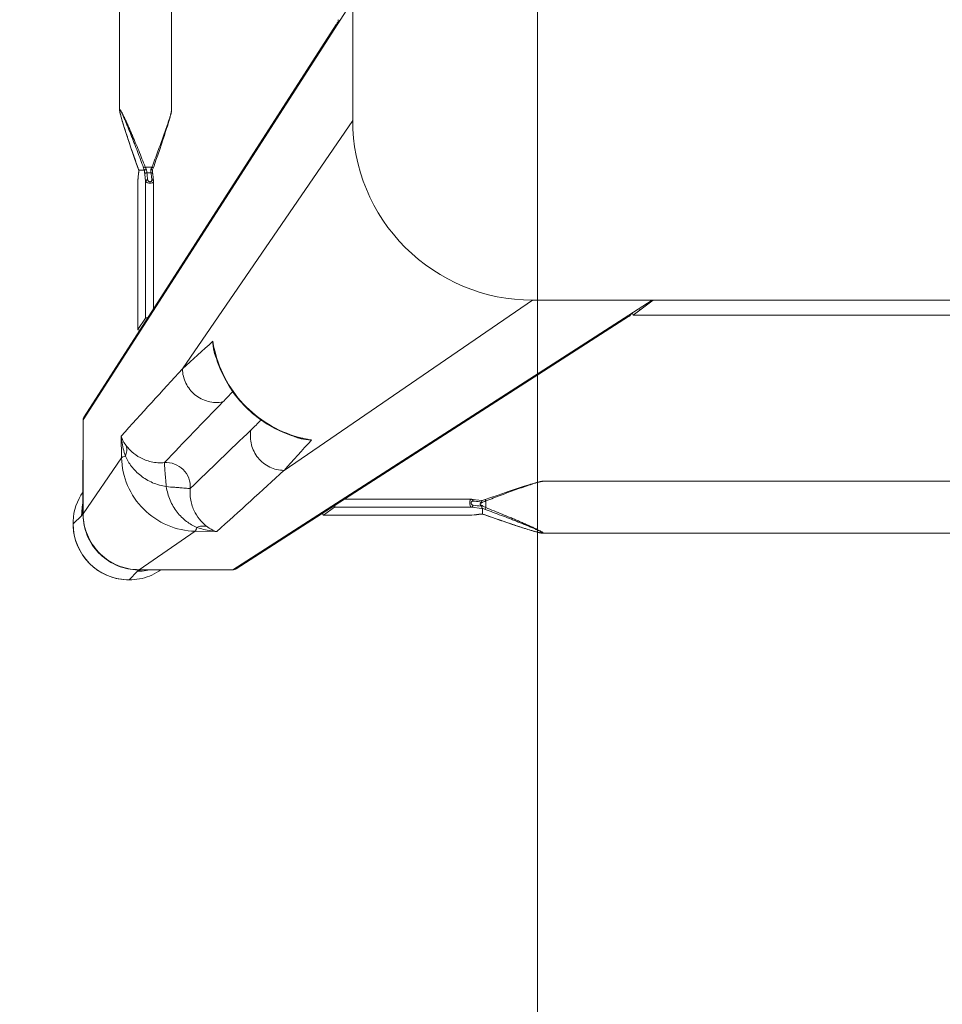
# Model space of a CAD drawing. Header units: metres. Extents: x 362935 to 596424, y 80601 to 172483.
# Tile 76 of 174: x 392677 to 392908, y 117485 to 117731. Entities that reach past the tile are written whole.
import ezdxf

# ---------------------------------------------------------------- set-up
doc = ezdxf.new("R2010")
doc.units = ezdxf.units.M
doc.layers.get('0').update_dxf_attribs({"color": 8, "lineweight": 5})
doc.layers.add('FURNITURE', color=8, linetype='Continuous', lineweight=5)

# ---------------------------------------------------------------- blocks, each defined once
blk = doc.blocks.new('SV2W-A')
at = {"linetype": 'Continuous', "lineweight": 0}
for p, q in [((3.37, -227.09), (3.37, -17.09)), ((48.71, -224.5), (48.71, -19.68)), ((61.71, -224.5), (61.71, -19.68)), ((7.1, -201.86), (7.1, -42.33)), ((7.11, -201.86), (7.11, -42.33)), ((3.37, -196.83), (7.1, -201.86)), ((70.85, -302.09), (3.37, -197.09)), ((7.11, -201.88), (7.1, -201.86)), ((70.62, -301.28), (7.5, -203.05)), ((48.71, -224.5), (48.71, -224.5)), ((49.03, -226.05), (49.09, -226.28)), ((49.09, -226.28), (49.16, -226.51)), ((49.16, -226.51), (49.23, -226.76)), ((61.16, -226.88), (61.23, -226.64)), ((61.23, -226.64), (61.3, -226.4)), ((61.3, -226.4), (61.37, -226.16)), ((61.37, -226.16), (61.43, -225.94)), ((61.43, -225.94), (61.48, -225.73)), ((61.71, -224.5), (61.71, -224.5)), ((3.37, -227.09), (45.99, -289.28)), ((49.23, -226.76), (49.34, -227.14)), ((49.34, -227.14), (49.46, -227.54)), ((49.46, -227.54), (49.59, -227.95)), ((49.59, -227.95), (49.76, -228.53)), ((49.76, -228.53), (49.95, -229.12)), ((49.95, -229.12), (50.2, -229.9)), ((60.33, -229.58), (60.57, -228.82)), ((60.57, -228.82), (60.76, -228.24)), ((60.76, -228.24), (60.93, -227.67)), ((60.93, -227.67), (61.05, -227.27)), ((61.05, -227.27), (61.16, -226.88)), ((50.2, -229.9), (50.52, -230.87)), ((50.52, -230.87), (50.86, -231.9)), ((59.39, -232.44), (59.75, -231.38)), ((59.75, -231.38), (60.07, -230.38)), ((60.07, -230.38), (60.33, -229.58)), ((50.86, -231.9), (51.28, -233.17)), ((51.28, -233.17), (51.74, -234.52)), ((58.48, -235.12), (58.95, -233.74)), ((58.95, -233.74), (59.39, -232.44)), ((51.74, -234.52), (52.24, -235.95)), ((52.24, -235.95), (52.77, -237.49)), ((57.89, -236.82), (58.04, -236.38)), ((58.04, -236.38), (58.48, -235.12)), ((52.77, -237.49), (53.29, -238.93)), ((53.43, -238.23), (53.63, -238.76)), ((53.63, -238.76), (55.29, -238.76)), ((57.12, -238.98), (57.41, -238.17)), ((57.14, -238.93), (57.14, -238.93)), ((57.41, -238.17), (57.89, -236.82)), ((53.33, -241.37), (53.23, -242.25)), ((53.54, -239.61), (53.33, -241.37)), ((53.86, -240.28), (53.9, -239.87)), ((54.52, -240.18), (54.26, -240.18)), ((55.51, -239.78), (55.22, -242.31)), ((55.53, -239.59), (55.51, -239.78)), ((56.91, -239.59), (55.53, -239.59)), ((56.92, -239.58), (56.92, -239.58)), ((56.99, -240.47), (56.97, -240.32)), ((57.07, -241.13), (56.99, -240.47)), ((56.99, -240.47), (56.99, -240.53)), ((56.99, -240.53), (57.01, -240.73)), ((57.01, -240.73), (57.06, -241.12)), ((57.06, -241.12), (57.11, -241.52)), ((57.13, -241.68), (57.07, -241.13)), ((57.11, -241.52), (57.19, -242.26)), ((53.22, -242.37), (53.22, -274.2)), ((55.22, -242.31), (55.22, -276.63)), ((57.2, -242.25), (57.13, -241.68)), ((57.19, -242.26), (57.2, -242.31)), ((57.2, -242.31), (57.2, -242.25)), ((57.2, -242.25), (57.2, -279.43)), ((57.21, -242.37), (57.2, -242.31)), ((57.21, -279.44), (57.21, -242.37)), ((-251.63, -272.09), (-41.63, -272.09)), ((-71.63, -272.09), (33.37, -339.57)), ((-41.63, -272.09), (20.57, -314.71)), ((-65.67, -276.22), (32.56, -339.34)), ((57.2, -279.43), (55.22, -276.63)), ((57.2, -279.45), (57.2, -279.43)), ((37.86, -285.35), (38.02, -284.72)), ((38.02, -284.72), (38.02, -284.72)), ((70.85, -302.09), (70.85, -325.56)), ((16, -306.74), (16.76, -306.55)), ((16, -306.73), (16, -306.73)), ((61.23, -311.53), (61.32, -306.11)), ((61.23, -311.53), (70.85, -325.56)), ((70.89, -312.15), (70.89, -323.76)), ((-249.04, -317.43), (-44.21, -317.43)), ((-44.21, -317.43), (-44.22, -317.43)), ((-42.66, -317.75), (-42.88, -317.69)), ((-42.43, -317.81), (-42.66, -317.75)), ((-42.2, -317.88), (-42.43, -317.81)), ((-41.95, -317.95), (-42.2, -317.88)), ((-41.57, -318.06), (-41.95, -317.95)), ((-41.17, -318.18), (-41.57, -318.06)), ((-40.76, -318.31), (-41.17, -318.18)), ((-40.18, -318.49), (-40.76, -318.31)), ((-39.58, -318.67), (-40.18, -318.49)), ((-38.81, -318.92), (-39.58, -318.67)), ((-37.83, -319.24), (-38.81, -318.92)), ((-36.8, -319.58), (-37.83, -319.24)), ((-35.71, -319.95), (-36.8, -319.58)), ((-34.37, -320.4), (-35.71, -319.95)), ((-32.95, -320.89), (-34.37, -320.4)), ((-31.65, -321.35), (-32.95, -320.89)), ((-30.27, -321.83), (-31.65, -321.35)), ((-29.69, -322.04), (-30.27, -321.83)), ((-29.96, -324.01), (-29.96, -322.35)), ((-29.14, -322.23), (-29.31, -322.17)), ((-28.2, -322.55), (-28.54, -322.59)), ((-28.54, -322.59), (-28.54, -323.63)), ((-27.29, -322.05), (-28.25, -322.16)), ((-27.65, -322.49), (-28.2, -322.55)), ((-26.76, -322.38), (-27.65, -322.49)), ((-26.46, -321.95), (-27.29, -322.05)), ((5.49, -321.94), (-26.35, -321.94)), ((-29.13, -325.63), (-29.13, -324.22)), ((-28.19, -324.14), (-26.41, -323.94)), ((7.91, -323.94), (-26.41, -323.94)), ((10.71, -325.92), (7.91, -323.94)), ((70.91, -324.93), (70.9, -324.72)), ((70.92, -325.34), (70.92, -325.56)), ((-36.08, -328.05), (-34.77, -327.6)), ((-34.77, -327.6), (-33.36, -327.12)), ((-33.36, -327.12), (-31.87, -326.6)), ((-31.87, -326.6), (-29.69, -325.83)), ((-29.79, -325.86), (-29.79, -325.86)), ((-29.16, -325.64), (-28.99, -325.65)), ((-29.14, -325.64), (-29.14, -325.64)), ((-28.99, -325.65), (-28.76, -325.66)), ((-28.25, -325.71), (-28.19, -325.71)), ((-28.25, -325.71), (-28.09, -325.73)), ((-27.6, -325.78), (-28.19, -325.71)), ((-28.09, -325.73), (-27.56, -325.79)), ((-27.2, -325.83), (-27.6, -325.78)), ((-27.56, -325.79), (-26.46, -325.92)), ((-26.6, -325.89), (-27.2, -325.83)), ((-26.41, -325.92), (-26.6, -325.89)), ((-26.46, -325.92), (10.71, -325.92)), ((-26.46, -325.92), (-26.39, -325.92)), ((-26.39, -325.92), (-26.35, -325.92)), ((-26.35, -325.92), (10.73, -325.92)), ((10.71, -325.92), (10.73, -325.92)), ((70.89, -325.61), (71.25, -325.96)), ((73.35, -328.09), (71.22, -325.96)), ((-42.66, -330.11), (-42.43, -330.05)), ((-42.43, -330.05), (-42.2, -329.99)), ((-41.83, -329.88), (-41.44, -329.77)), ((-41.44, -329.77), (-41.04, -329.64)), ((-41.04, -329.64), (-40.47, -329.47)), ((-40.47, -329.47), (-39.89, -329.29)), ((-39.89, -329.29), (-39.12, -329.05)), ((-39.12, -329.05), (-38.32, -328.79)), ((-38.32, -328.79), (-37.32, -328.46)), ((-37.32, -328.46), (-36.08, -328.05)), ((37.39, -330.03), (42.81, -329.95)), ((42.81, -329.95), (56.84, -339.57)), ((-249.04, -330.43), (-44.21, -330.43)), ((-44.21, -330.43), (-44.22, -330.43)), ((43.37, -339.57), (33.37, -339.57)), ((56.84, -339.57), (43.37, -339.57)), ((43.44, -339.61), (56.89, -339.61)), ((57.04, -339.76), (57.25, -339.96)), ((59.37, -342.07), (57.24, -339.94))]:
    blk.add_line(p, q, dxfattribs=at)
for points in [[(48.71, -224.5), (48.72, -224.54), (48.72, -224.6), (48.72, -224.66), (48.73, -224.72), (48.74, -224.79), (48.75, -224.86), (48.76, -224.93), (48.78, -225.01), (48.79, -225.09), (48.81, -225.17), (48.83, -225.25), (48.85, -225.34), (48.87, -225.44), (48.9, -225.53), (48.92, -225.63), (48.95, -225.73), (48.97, -225.84), (49.03, -226.05)], [(61.48, -225.73), (61.51, -225.63), (61.53, -225.53), (61.56, -225.44), (61.58, -225.34), (61.6, -225.25)], [(61.6, -225.25), (61.62, -225.17), (61.63, -225.09), (61.65, -225.01), (61.67, -224.93), (61.68, -224.86), (61.69, -224.79), (61.7, -224.72), (61.71, -224.66), (61.71, -224.6), (61.71, -224.54), (61.71, -224.5)], [(53.29, -238.93), (53.37, -239.18), (53.46, -239.43)], [(56.99, -239.37), (57.06, -239.18), (57.12, -238.98)], [(53.46, -239.43), (53.54, -239.67), (53.54, -239.7)], [(56.92, -239.58), (56.93, -239.56), (56.99, -239.37)], [(56.94, -239.91), (56.93, -239.68), (56.92, -239.56)], [(56.97, -240.32), (56.96, -240.13), (56.94, -239.91)], [(53.23, -242.25), (53.22, -242.34), (53.22, -242.37)], [(16.76, -306.55), (18.88, -305.91), (20.96, -305.11), (22.98, -304.14), (24.93, -303.02), (26.78, -301.75), (28.55, -300.35), (30.19, -298.81), (31.72, -297.15), (33.12, -295.39), (34.38, -293.52), (35.49, -291.57), (36.44, -289.55), (37.23, -287.47), (37.86, -285.35)], [(-42.88, -317.69), (-42.98, -317.67), (-43.08, -317.64), (-43.18, -317.62), (-43.28, -317.59), (-43.37, -317.57), (-43.46, -317.55), (-43.55, -317.53), (-43.63, -317.51), (-43.71, -317.5), (-43.78, -317.48), (-43.86, -317.47), (-43.93, -317.46), (-43.99, -317.45), (-44.06, -317.44), (-44.12, -317.44), (-44.17, -317.43), (-44.22, -317.43)], [(-29.31, -322.17), (-29.5, -322.11), (-29.69, -322.04)], [(-28.25, -322.16), (-28.36, -322.17), (-28.55, -322.19), (-28.76, -322.2), (-28.99, -322.22), (-29.16, -322.22)], [(-26.35, -321.94), (-26.39, -321.94), (-26.46, -321.95)], [(-29.69, -325.83), (-29.5, -325.76), (-29.3, -325.7), (-29.14, -325.64)], [(-28.76, -325.66), (-28.55, -325.68), (-28.36, -325.7), (-28.25, -325.71)], [(-43.46, -330.32), (-43.37, -330.3), (-43.28, -330.27), (-43.18, -330.25), (-43.08, -330.23), (-42.98, -330.2), (-42.88, -330.17), (-42.66, -330.11)], [(-42.2, -329.99), (-42.08, -329.95), (-41.83, -329.88)], [(-44.22, -330.43), (-44.17, -330.43), (-44.12, -330.43), (-44.06, -330.42), (-43.99, -330.42), (-43.93, -330.41), (-43.86, -330.4), (-43.79, -330.38), (-43.71, -330.37), (-43.63, -330.35), (-43.55, -330.34), (-43.46, -330.32)]]:
    blk.add_lwpolyline(points, dxfattribs=at)
for centre, radius, start, end in [((-41.63, -227.09), 45, 270, 0), ((20.67, -254.66), 36.6, 25.327, 25.7487), ((30.15, -229.54), 27.27, 339.0791, 339.8493), ((81.71, -247.68), 26.08, 160.3973, 161.9235), ((31.58, -230.09), 25.74, 338.146, 339.0892), ((73.83, -238.9), 16.92, 182.3246, 182.9034), ((64.91, -239.6), 7.98, 186.256, 186.6642), ((10.14, -278.11), 28.56, 347.3353, 351.3875), ((22.12, -281.06), 16.31, 347.0122, 355.3188), ((1101.07, 882.33), 1576.66, 227.62265, 227.99608), ((28.7, -282.77), 9.64, 334.8369, 343.365), ((9.87, -278.05), 28.83, 346.6036, 347.3408), ((-2569.27, -2687.12), 3548.12, 42.14906, 42.5165), ((-826.96, -1131.17), 1199.74, 44.01228, 44.18381), ((-6479.3, -6591.06), 9058.45, 43.875091, 44.008381), ((862.27, 558.05), 1199.48, 225.81604, 225.98775), ((69.44, -302.04), 1.4, 29.2372, 32.6099), ((6374.01, 6264.2), 9132.92, 225.992162, 226.124366), ((9.39, -278.87), 28.55, 278.6076, 282.8248), ((12.34, -290.83), 16.32, 274.6716, 282.9875), ((-1254.82, -1463.85), 1716.72, 42.01918, 42.36216), ((9.33, -278.6), 28.83, 282.8187, 283.4009), ((14.06, -297.42), 9.64, 286.6319, 295.2458), ((2488.65, 2377.39), 3652.24, 227.4859, 227.84284), ((59.52, -328.05), 13.87, 24.1743, 34.9746), ((-12.76, -286.69), 39.59, 244.2603, 244.433), ((-18.34, -298.42), 26.6, 244.3575, 245.5098), ((59.49, -328.06), 13.9, 2.7783, 24.1428), ((-39.18, -305.46), 20.72, 296.4506, 298.295), ((-39.08, -299.14), 26.98, 290.1485, 291.6429), ((94.79, -323.76), 23.91, 180.0085, 180.5994), ((57.24, -325.9), 13.98, 4.583, 12.3998), ((57.32, -325.9), 13.91, 359.7212, 4.5867), ((-21, -350.54), 26.2, 108.5694, 109.6049), ((-21.54, -348.92), 24.49, 108.051, 108.5687), ((-29.82, -342.51), 16.88, 87.0641, 87.6759), ((56.89, -325.51), 13.96, 356.0899, 357.968), ((56.92, -325.51), 13.93, 357.9679, 359.7939), ((56.86, -325.64), 14.02, 356.524, 358.3651), ((56.87, -325.64), 14.02, 358.3649, 0.1468), ((59.45, -328.06), 13.94, 357.432, 2.7677), ((59.37, -328.09), 14, 269.9994, 0.0006), ((59.34, -328.05), 14.05, 314.9701, 357.4085), ((33.32, -338.16), 1.4, 237.3901, 240.7628), ((59.33, -328.24), 13.87, 235.025, 267.2496), ((57.18, -325.96), 13.98, 257.6002, 265.417), ((57.18, -326.02), 13.92, 265.4148, 269.399), ((56.79, -325.66), 13.91, 270.2057, 270.3862), ((56.79, -325.65), 13.92, 270.3862, 271.002), ((56.92, -325.59), 14.01, 269.8531, 270.469), ((57.18, -326.12), 13.83, 269.4023, 270.2846), ((56.92, -325.59), 14.02, 270.4691, 271.3029), ((59.33, -328.06), 14.05, 272.5915, 315.0299), ((59.34, -328.17), 13.94, 267.2323, 272.568)]:
    blk.add_arc(centre, radius, start, end, dxfattribs=at)
for centre, major_axis, ratio, start_param, end_param in [((4.71, -199.97), (0, 1.01), 0.981142, -2.115885, -1.570796), ((5.61, -201.86), (1.5, -0.03), 0.156004, -0.883591, 0.000534), ((-66.86, -274.33), (-0.03, 1.5), 0.156004, 3.141059, 4.025198), ((54.22, -276.63), (1, -0.02), 0.16329, 0.120074, 1.080381), ((56.21, -279.43), (1, -0.02), 0.16329, -1.075562, -0.001825), ((60.92, -312.3), (10, 0), 0.182662, 0.082453, 0.116856), ((7.91, -322.94), (-0.02, 1), 0.16329, -4.221973, -3.261666), ((10.71, -324.92), (-0.02, 1), 0.16329, -3.139768, -2.066031)]:
    blk.add_ellipse(centre, major_axis=major_axis, ratio=ratio, start_param=start_param, end_param=end_param, dxfattribs=at)
for points, start_tangent, end_tangent in [([(7.34, -202.81), (6.71, -202.27)], (-0.538874, 0.842386), (-0.916163, 0.400807)), ([(7.57, -203.62), (7.34, -202.81)], (0.021147, 0.999776), (-0.538874, 0.842386)), ([(48.71, -224.5), (48.73, -224.69), (48.78, -224.94), (48.85, -225.25), (48.94, -225.59), (49.16, -226.34), (49.42, -227.15), (49.7, -228), (50, -228.89), (50.63, -230.7), (51.3, -232.55), (51.99, -234.43), (52.7, -236.32), (53.43, -238.23)], (-0.001275, -0.999999), (0.358586, -0.933497)), ([(55.29, -238.76), (56.12, -236.7), (56.95, -234.65), (57.79, -232.62), (58.22, -231.61), (58.64, -230.61), (59.07, -229.63), (59.49, -228.66), (59.91, -227.71), (60.33, -226.8), (60.54, -226.37), (60.74, -225.95), (60.93, -225.55), (61.12, -225.19), (61.3, -224.87), (61.45, -224.62), (61.52, -224.52), (61.58, -224.45), (61.63, -224.41), (61.67, -224.39)], (0.36943, 0.929258), (0.999974, -0.007184)), ([(55.75, -238.93), (56.5, -236.9), (57.26, -234.87), (58.03, -232.86), (58.42, -231.86), (58.81, -230.87), (59.2, -229.9), (59.59, -228.93), (59.98, -227.99), (60.36, -227.07), (60.55, -226.63), (60.74, -226.2), (60.93, -225.8), (61.11, -225.42), (61.27, -225.09), (61.43, -224.81), (61.49, -224.71), (61.55, -224.63), (61.6, -224.58), (61.64, -224.56)], (0.344508, 0.938783), (0.999982, -0.005917)), ([(61.61, -225.17), (61.45, -225.82), (61.25, -226.57), (60.76, -228.2), (60.22, -229.92), (59.64, -231.68), (59.04, -233.48), (58.42, -235.29), (57.14, -238.93)], (-0.205408, -0.978676), (-0.335383, -0.942082)), ([(61.68, -224.76), (61.67, -224.85), (61.61, -225.17)], (-0.091221, -0.995831), (-0.205408, -0.978676)), ([(61.64, -224.56), (61.68, -224.62), (61.68, -224.68), (61.68, -224.76)], (0.999965, 0.008398), (-0.091221, -0.995831)), ([(61.67, -224.39), (61.69, -224.4), (61.71, -224.44), (61.71, -224.5)], (0.999944, 0.010617), (0.004823, -0.999988)), ([(53.63, -238.76), (53.49, -238.82), (53.38, -238.87), (53.34, -238.89), (53.31, -238.91), (53.29, -238.92), (53.29, -238.93)], (-0.935297, -0.353863), (0.311336, -0.9503)), ([(53.75, -239.01), (54.04, -239.63), (54.26, -240.18)], (0.427625, -0.903956), (0.341942, -0.939721)), ([(54.52, -240.18), (54.9, -239.52), (55.29, -238.76)], (0.513965, 0.857811), (0.445042, 0.89551)), ([(55.29, -238.76), (55.6, -238.88), (55.75, -238.93)], (0.938767, -0.344552), (0.925521, -0.378696)), ([(53.54, -239.7), (53.58, -239.73), (53.6, -239.74), (53.64, -239.75), (53.74, -239.78), (53.84, -239.83)], (0.311061, -0.95039), (0.85259, -0.522581)), ([(53.66, -241.96), (53.86, -240.28)], (0.113646, 0.993521), (0.112462, 0.993656)), ([(53.84, -239.83), (53.9, -239.87)], (0.85259, -0.522581), (0.749465, -0.662043)), ([(54.26, -240.18), (53.99, -239.94), (53.9, -239.87)], (-0.74466, 0.667444), (-0.749465, 0.662044)), ([(54.95, -239.87), (54.52, -240.18)], (-0.81161, -0.5842), (-0.804441, -0.594033)), ([(54.95, -239.87), (54.7, -241.96)], (-0.120357, -0.992731), (-0.118392, -0.992967)), ([(54.95, -239.87), (55.27, -239.75), (55.47, -239.67)], (0.81161, 0.584199), (0.542855, 0.839827)), ([(55.47, -239.67), (55.51, -239.62), (55.52, -239.6), (55.53, -239.59)], (0.542855, 0.839827), (1, -0.000004)), ([(56.92, -239.58), (56.92, -239.59), (56.91, -239.59)], (-0.335465, -0.942053), (-1, -0.000699)), ([(56.93, -239.75), (56.94, -239.95), (56.98, -240.47)], (0.050704, -0.998714), (0.10903, -0.994039)), ([(55.22, -242.31), (55.11, -242.49), (54.89, -242.64), (54.56, -242.75), (54.17, -242.8), (53.79, -242.77), (53.48, -242.68), (53.37, -242.61), (53.29, -242.54), (53.24, -242.46), (53.22, -242.37)], (-0.227537, -0.973769), (-0.001913, 0.999998)), ([(53.23, -242.25), (53.24, -242.21), (53.31, -242.09)], (0.119095, 0.992883), (0.713246, 0.700914)), ([(53.31, -242.09), (53.35, -242.06), (53.5, -241.98)], (0.713246, 0.700914), (0.959329, 0.282291)), ([(53.5, -241.98), (53.66, -241.96)], (0.959329, 0.282291), (0.999559, 0.029703)), ([(54.7, -241.96), (54.65, -242.13), (54.54, -242.28), (54.36, -242.4), (54.12, -242.44), (53.9, -242.4), (53.75, -242.28), (53.68, -242.13), (53.66, -241.96)], (-0.118395, -0.992967), (0.113571, 0.99353)), ([(55.22, -242.31), (55.17, -242.18), (55.05, -242.07), (54.89, -241.99), (54.7, -241.96)], (-0.115609, 0.993295), (-0.999565, 0.029499)), ([(57.2, -242.31), (57.21, -242.37)], (0.227505, -0.973777), (0.000171, -1)), ([(-65.91, -276.06), (-66.45, -275.43)], (-0.842386, 0.538874), (-0.400787, 0.916171)), ([(-65.1, -276.29), (-65.91, -276.06)], (-0.999776, -0.021147), (-0.842386, 0.538874)), ([(38.38, -282.38), (38.35, -283.19), (37.94, -285.53)], (0.005311, -0.999986), (-0.287143, -0.957888)), ([(37.92, -284.73), (34.96, -292.28), (30.05, -298.76), (23.57, -303.68), (16.01, -306.64)], (-0.231685, -0.972791), (-0.972773, -0.231761)), ([(45.99, -289.28), (45.14, -292.87), (42.85, -295.77), (39.56, -297.44), (35.88, -297.57)], (-0.014824, -0.99989), (-0.983095, 0.183096)), ([(70.85, -302.09), (70.67, -301.35)], (0.021147, 0.999776), (-0.488372, 0.872635)), ([(20.57, -314.71), (24.15, -313.86), (27.05, -311.57), (28.73, -308.28), (28.86, -304.6)], (0.99989, 0.014825), (-0.183098, 0.983095)), ([(16.81, -306.65), (16.05, -306.85), (13.66, -307.1)], (-0.957895, -0.287117), (-0.999986, 0.005292)), ([(60.03, -308.59), (60.47, -307.98), (61.32, -306.11)], (0.61844, 0.785832), (0.260466, 0.965483)), ([(60.27, -311.13), (60.65, -309.89), (61.32, -306.11)], (0.319709, 0.947516), (0.086715, 0.996233)), ([(50.51, -312.75), (53.84, -312.54), (56.61, -311.51), (58.65, -310.07), (60.03, -308.59)], (0.995088, -0.098992), (0.62004, 0.78457)), ([(60.27, -311.13), (59.94, -309.83), (60.03, -308.59)], (-0.373604, 0.927588), (0.239059, 0.971005)), ([(42.81, -329.95), (49.77, -328.44), (55.69, -324.41), (59.72, -318.48), (61.23, -311.53)], (0.999851, 0.01725), (0.017219, 0.999852)), ([(44.03, -319.23), (44.39, -316.68), (45.79, -314.51), (47.96, -313.11), (50.51, -312.75)], (-0.074771, 0.997201), (0.997201, -0.074771)), ([(50.04, -318.75), (53.47, -317.78), (56.44, -316.02), (58.75, -313.69), (60.27, -311.13)], (0.988966, 0.14814), (0.411025, 0.911624)), ([(50.04, -318.75), (50.22, -316.61), (50.3, -315.62), (50.38, -314.74), (50.44, -313.99), (50.48, -313.4), (50.48, -312.97), (50.49, -312.84), (50.51, -312.75)], (0.130599, 0.991435), (0.396932, 0.917848)), ([(60.27, -311.13), (60.9, -311.33), (61.1, -311.43), (61.23, -311.53)], (0.97158, -0.236709), (0.668755, -0.743483)), ([(-29.96, -322.35), (-31.93, -321.6), (-33.89, -320.86), (-35.84, -320.14), (-37.77, -319.44), (-39.65, -318.78), (-40.56, -318.47), (-41.45, -318.18), (-42.3, -317.91), (-43.08, -317.68), (-43.44, -317.58), (-43.76, -317.5), (-44.02, -317.45), (-44.21, -317.43)], (-0.933016, 0.359834), (-0.999999, -0.001112)), ([(39.88, -328.74), (41.35, -327.37), (42.79, -325.32), (43.82, -322.56), (44.03, -319.23)], (0.784452, 0.62019), (-0.098955, 0.995092)), ([(42.41, -328.99), (44.98, -327.46), (47.3, -325.16), (49.06, -322.18), (50.04, -318.75)], (0.911574, 0.411135), (0.148359, 0.988934)), ([(50.04, -318.75), (47.89, -318.94), (46.91, -319.02), (46.02, -319.1), (45.27, -319.16), (44.68, -319.2), (44.26, -319.2), (44.12, -319.21), (44.03, -319.23)], (-0.991439, -0.130574), (-0.917794, -0.397057)), ([(-29.96, -322.35), (-29.9, -322.21), (-29.85, -322.1), (-29.83, -322.06), (-29.81, -322.03), (-29.8, -322.01), (-29.79, -322)], (0.353861, 0.935298), (0.950331, -0.311242)), ([(-29.36, -322.63), (-29.27, -322.34), (-29.22, -322.26), (-29.16, -322.22)], (0.181353, 0.983418), (0.998887, 0.047174)), ([(-28.54, -322.59), (-28.72, -322.6), (-29.36, -322.63)], (-0.995627, -0.093423), (-0.99962, -0.027573)), ([(-28.54, -322.59), (-28.52, -322.43), (-28.45, -322.29), (-28.36, -322.2), (-28.25, -322.16)], (0.037637, 0.999291), (0.992648, 0.121036)), ([(-26.76, -322.38), (-26.73, -322.22), (-26.67, -322.09), (-26.58, -321.99), (-26.46, -321.95)], (0.029703, 0.999559), (0.992883, 0.119096)), ([(-26.76, -323.42), (-26.59, -323.37), (-26.44, -323.25), (-26.32, -323.07), (-26.27, -322.84), (-26.32, -322.62), (-26.44, -322.47), (-26.59, -322.4), (-26.76, -322.38)], (0.992968, 0.118387), (-0.993522, -0.113643)), ([(-26.41, -323.94), (-26.23, -323.83), (-26.08, -323.61), (-25.97, -323.28), (-25.92, -322.89), (-25.95, -322.51), (-26.04, -322.2), (-26.1, -322.09), (-26.18, -322.01), (-26.26, -321.96), (-26.35, -321.94)], (0.973786, 0.227467), (-0.999996, 0.002962)), ([(-44.33, -330.39), (-44.31, -330.35), (-44.27, -330.3), (-44.2, -330.24), (-44.1, -330.17), (-43.84, -330.02), (-43.53, -329.84), (-43.16, -329.65), (-42.77, -329.46), (-42.35, -329.26), (-41.92, -329.05), (-41.01, -328.63), (-40.06, -328.21), (-39.09, -327.79), (-38.11, -327.36), (-37.11, -326.94), (-36.1, -326.51), (-34.07, -325.67), (-32.02, -324.84), (-29.96, -324.01)], (-0.00525, 0.999986), (0.929258, 0.369432)), ([(-44.16, -330.36), (-44.14, -330.32), (-44.09, -330.27), (-44.01, -330.21), (-43.9, -330.15), (-43.63, -329.99), (-43.3, -329.82), (-42.92, -329.65), (-42.51, -329.46), (-42.09, -329.27), (-41.65, -329.08), (-40.73, -328.69), (-39.79, -328.31), (-38.82, -327.92), (-37.84, -327.53), (-36.85, -327.14), (-35.86, -326.75), (-33.85, -325.98), (-31.82, -325.22), (-29.79, -324.47)], (-0.004587, 0.999989), (0.938783, 0.344509)), ([(-29.96, -324.01), (-29.84, -324.32), (-29.79, -324.47)], (0.344553, -0.938767), (0.378721, -0.925511)), ([(-29.36, -323.7), (-29.14, -323.69), (-28.54, -323.63)], (0.998985, 0.045036), (0.990267, 0.139178)), ([(-29.36, -323.7), (-29.32, -323.88), (-29.26, -324.04), (-29.2, -324.16), (-29.14, -324.21)], (0.180239, -0.983623), (0.942079, -0.33539)), ([(-29.14, -324.21), (-28.88, -324.2), (-28.19, -324.14)], (0.999179, 0.040503), (0.993204, 0.116382)), ([(-29.14, -324.21), (-29.13, -324.21), (-29.13, -324.22)], (0.942045, -0.335488), (0.00066, -1)), ([(-28.54, -323.63), (-26.76, -323.42)], (0.99278, 0.119949), (0.992967, 0.118392)), ([(-28.54, -323.63), (-28.51, -323.82), (-28.43, -323.98), (-28.32, -324.09), (-28.19, -324.14)], (0.037304, -0.999304), (0.993309, -0.11549)), ([(-26.76, -323.42), (-26.73, -323.61), (-26.65, -323.77), (-26.54, -323.88), (-26.41, -323.94)], (0.029499, -0.999565), (0.993295, -0.115609)), ([(70.9, -324.72), (70.9, -324.55), (70.89, -324.01)], (-0.031694, 0.999498), (-0.010313, 0.999947)), ([(70.92, -325.37), (70.92, -325.27), (70.91, -324.93)], (-0.002901, 0.999996), (-0.032219, 0.999481)), ([(-29.79, -325.86), (-33.44, -327.14), (-35.25, -327.76), (-37.04, -328.36), (-38.81, -328.94), (-40.53, -329.49), (-42.16, -329.97), (-42.9, -330.17), (-43.55, -330.33)], (-0.942082, -0.335384), (-0.978862, -0.204521)), ([(-29.13, -325.63), (-29.13, -325.64), (-29.14, -325.64)], (-0.002385, -0.999997), (-0.942203, -0.335043)), ([(-28.47, -325.68), (-28.59, -325.67), (-28.96, -325.65)], (-0.996277, 0.086204), (-0.998684, 0.051277)), ([(-28.19, -325.71), (-28.26, -325.7), (-28.47, -325.68)], (-0.993236, 0.116111), (-0.996277, 0.086204)), ([(-26.35, -325.92), (-26.41, -325.92)], (-1, 0.00041), (-0.973885, 0.227044)), ([(70.82, -326.46), (69.51, -331.48), (66.47, -335.69), (62.12, -338.52), (57.04, -339.57)], (-0.068188, -0.997672), (-0.999847, -0.017487)), ([(70.86, -326.49), (69.6, -331.5), (66.61, -335.71), (62.29, -338.54), (57.24, -339.6)], (-0.060632, -0.99816), (-0.999741, -0.022737)), ([(70.85, -325.56), (70.89, -325.61)], (0.703317, -0.710876), (0.520906, -0.853614)), ([(37.39, -330.04), (38.01, -329.83), (39.88, -328.74)], (0.965527, 0.260301), (0.785826, 0.618447)), ([(37.39, -330.03), (38.65, -329.89), (42.41, -328.99)], (0.996234, 0.0867), (0.947517, 0.319704)), ([(42.41, -328.99), (41.11, -328.66), (39.88, -328.74)], (-0.92762, 0.373525), (-0.971118, -0.238599)), ([(42.81, -329.95), (42.71, -329.82), (42.61, -329.62), (42.41, -328.99)], (-0.743483, 0.668755), (-0.236707, 0.971581)), ([(-44.22, -330.43), (-44.26, -330.43), (-44.31, -330.42), (-44.33, -330.39)], (-0.999992, 0.004076), (0.011158, 0.999938)), ([(-44.14, -330.38), (-44.16, -330.36)], (-0.808745, 0.588159), (0.008751, 0.999962)), ([(-43.55, -330.33), (-43.77, -330.37), (-43.94, -330.39), (-44.07, -330.4), (-44.14, -330.38)], (-0.978862, -0.204521), (-0.808745, 0.588159)), ([(33.37, -339.57), (32.63, -339.39)], (-0.999776, -0.021147), (-0.872635, 0.488372)), ([(43.44, -339.61), (43.37, -339.57)], (-0.911095, 0.412197), (-0.840511, 0.541795)), ([(56.09, -339.61), (56.68, -339.67), (56.88, -339.7), (57, -339.74)], (0.994409, -0.105593), (0.930324, -0.366739)), ([(56.89, -339.61), (56.84, -339.57)], (-0.838225, 0.545324), (-0.735568, 0.677451)), ([(57, -339.74), (57.04, -339.76)], (0.930324, -0.366739), (0.707107, -0.707107))]:
    blk.add_spline(points, degree=3, dxfattribs=dict(at, start_tangent=start_tangent, end_tangent=end_tangent))

msp = doc.modelspace()

# ---------------------------------------------------------------- linework, layer by layer
at = {"layer": 'FURNITURE', "elevation": 1343980.86}
msp.add_lwpolyline([(394082.91, 115967.95), (394082.91, 116421.95), (392806.79, 116421.95), (392806.79, 118775.46), (392352.78, 118775.45), (392352.79, 115967.95)], close=True, dxfattribs=at)

# ---------------------------------------------------------------- block references
at = {"layer": 'FURNITURE', "rotation": 270}
msp.add_blockref('SV2W-A', (393032.61, 117664.16, 1343980.86), dxfattribs=at)

doc.saveas('drawing.dxf')
